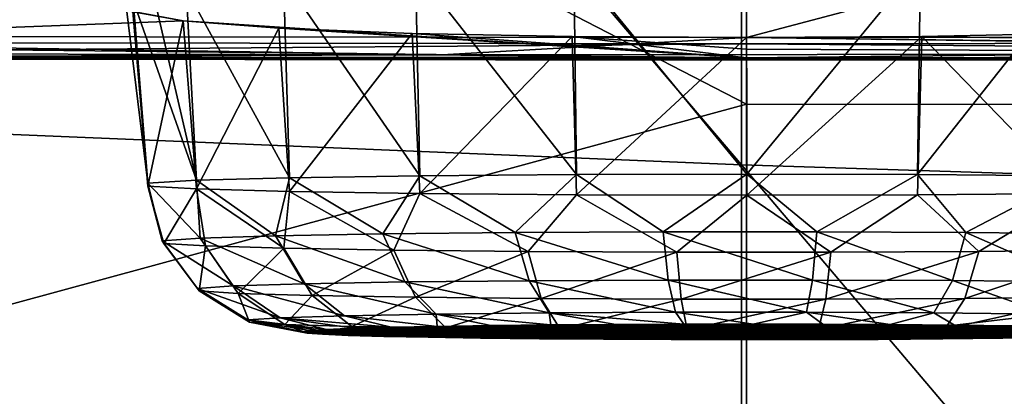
# Model space of a CAD drawing. Header units: millimetres. Extents: x -24 to 72, y 0 to 310.
# Tile 101 of 251: x -1.35 to 0.479, y 267.483 to 268.184. Entities that reach past the tile are written whole.
import ezdxf

# ---------------------------------------------------------------- set-up
doc = ezdxf.new("R2010")
doc.units = ezdxf.units.MM
doc.header["$LTSCALE"] = 65.185185
for name, color, linetype in [('109', 7, 'CONTINUOUS'), ('110', 7, 'CONTINUOUS'), ('111', 7, 'CONTINUOUS'), ('112', 7, 'CONTINUOUS'), ('114', 7, 'CONTINUOUS'), ('126', 7, 'CONTINUOUS'), ('127', 7, 'CONTINUOUS'), ('151', 7, 'CONTINUOUS'), ('177', 7, 'CONTINUOUS'), ('245', 7, 'CONTINUOUS'), ('246', 7, 'CONTINUOUS'), ('254', 7, 'CONTINUOUS'), ('255', 7, 'CONTINUOUS'), ('256', 7, 'CONTINUOUS'), ('257', 7, 'CONTINUOUS'), ('258', 7, 'CONTINUOUS'), ('27', 7, 'CONTINUOUS'), ('31', 7, 'CONTINUOUS'), ('32', 7, 'CONTINUOUS')]:
    doc.layers.add(name, color=color, linetype=linetype)

msp = doc.modelspace()

# ---------------------------------------------------------------- linework, layer by layer
at = {"layer": '109', "color": 7, "linetype": 'CONTINUOUS'}
for points in [[(-1.9279, 268.6605, 202.4115), (0, 268.6589, 202.3213), (-2.8198, 268.1538, 203.3527), (-1.9279, 268.6605, 202.4115)], [(-2.8198, 268.1538, 203.3527), (0, 268.6589, 202.3213), (-0.0002, 268.4017, 202.7345), (-2.8198, 268.1538, 203.3527)], [(-0.0002, 268.1503, 203.1512), (-2.8198, 268.1538, 203.3527), (-0.0002, 268.4017, 202.7345), (-0.0002, 268.1503, 203.1512)]]:
    msp.add_3dface(points, dxfattribs=at)
at = {"layer": '110', "color": 7, "linetype": 'CONTINUOUS'}
for points in [[(-2.8198, 268.1538, 203.3527), (-0.5661, 268.1184, 203.2357), (-3.3441, 268.1232, 203.5127), (-2.8198, 268.1538, 203.3527)], [(-2.8198, 268.1538, 203.3527), (-0.0002, 268.1503, 203.1512), (-0.5661, 268.1184, 203.2357), (-2.8198, 268.1538, 203.3527)], [(-0.0002, 268.1503, 203.1512), (2.2232, 268.1204, 203.3531), (-0.5661, 268.1184, 203.2357), (-0.0002, 268.1503, 203.1512)], [(2.2232, 268.1204, 203.3531), (-0.0002, 268.1503, 203.1512), (2.7016, 268.1535, 203.336), (2.2232, 268.1204, 203.3531)], [(-0.5661, 268.1184, 203.2357), (-2.7967, 268.1118, 203.5097), (-3.3441, 268.1232, 203.5127), (-0.5661, 268.1184, 203.2357)], [(0, 268.1083, 203.3099), (-2.7967, 268.1118, 203.5097), (-0.5661, 268.1184, 203.2357), (0, 268.1083, 203.3099)], [(2.2232, 268.1204, 203.3531), (0, 268.1083, 203.3099), (-0.5661, 268.1184, 203.2357), (2.2232, 268.1204, 203.3531)], [(2.7043, 268.1115, 203.4967), (0, 268.1083, 203.3099), (2.2232, 268.1204, 203.3531), (2.7043, 268.1115, 203.4967)]]:
    msp.add_3dface(points, dxfattribs=at)
at = {"layer": '111', "color": 7, "linetype": 'CONTINUOUS'}
for points in [[(-2.7967, 268.1118, 203.5097), (0, 268.1083, 203.3099), (-2.768, 268.1161, 203.7225), (-2.7967, 268.1118, 203.5097)], [(-2.768, 268.1161, 203.7225), (0, 268.1083, 203.3099), (-0.0002, 268.1104, 203.4173), (-2.768, 268.1161, 203.7225)], [(0, 268.1127, 203.5246), (-2.768, 268.1161, 203.7225), (-0.0002, 268.1104, 203.4173), (0, 268.1127, 203.5246)]]:
    msp.add_3dface(points, dxfattribs=at)
at = {"layer": '112', "color": 7, "linetype": 'CONTINUOUS'}
for points in [[(0, 268.1127, 203.5246), (2.7043, 268.1115, 203.4967), (2.768, 268.1161, 203.7225), (0, 268.1127, 203.5246)], [(2.7043, 268.1115, 203.4967), (0, 268.1127, 203.5246), (-0.0002, 268.1104, 203.4173), (2.7043, 268.1115, 203.4967)], [(0, 268.1083, 203.3099), (2.7043, 268.1115, 203.4967), (-0.0002, 268.1104, 203.4173), (0, 268.1083, 203.3099)]]:
    msp.add_3dface(points, dxfattribs=at)
at = {"layer": '114', "color": 7, "linetype": 'CONTINUOUS'}
for points in [[(1.9279, 268.6605, 202.4115), (-0.0002, 268.1503, 203.1512), (-0.0002, 268.4017, 202.7345), (1.9279, 268.6605, 202.4115)], [(-0.0002, 268.1503, 203.1512), (1.9279, 268.6605, 202.4115), (2.7016, 268.1535, 203.336), (-0.0002, 268.1503, 203.1512)]]:
    msp.add_3dface(points, dxfattribs=at)
at = {"layer": '126', "color": 7, "linetype": 'CONTINUOUS'}
for points in [[(0, 268.1388, 203.5241), (2.768, 268.1161, 203.7225), (2.768, 268.1422, 203.722), (0, 268.1388, 203.5241)], [(0, 268.1127, 203.5246), (2.768, 268.1161, 203.7225), (0, 268.1388, 203.5241), (0, 268.1127, 203.5246)]]:
    msp.add_3dface(points, dxfattribs=at)
at = {"layer": '127', "color": 7, "linetype": 'CONTINUOUS'}
for points in [[(-2.768, 268.1161, 203.7225), (0, 268.1127, 203.5246), (-2.768, 268.1422, 203.722), (-2.768, 268.1161, 203.7225)], [(0, 268.1127, 203.5246), (0, 268.1388, 203.5241), (-2.768, 268.1422, 203.722), (0, 268.1127, 203.5246)]]:
    msp.add_3dface(points, dxfattribs=at)
at = {"layer": '151', "color": 7, "linetype": 'CONTINUOUS'}
for points in [[(-1.0469, 268.1815, 205.3957), (-2.1356, 268.3782, 208.118), (-2.7611, 268.1163, 203.772), (-1.0469, 268.1815, 205.3957)], [(-1.1401, 268.1987, 205.7094), (-2.1356, 268.3782, 208.118), (-1.0469, 268.1815, 205.3957), (-1.1401, 268.1987, 205.7094)], [(-0.0002, 268.1128, 203.5746), (-1.0469, 268.1815, 205.3957), (-2.7611, 268.1163, 203.772), (-0.0002, 268.1128, 203.5746)], [(-0.8692, 268.1679, 205.1207), (-1.0469, 268.1815, 205.3957), (-0.0002, 268.1128, 203.5746), (-0.8692, 268.1679, 205.1207)], [(-0.6215, 268.1581, 204.9067), (-0.8692, 268.1679, 205.1207), (-0.0002, 268.1128, 203.5746), (-0.6215, 268.1581, 204.9067)], [(-0.3238, 268.1524, 204.771), (-0.6215, 268.1581, 204.9067), (-0.0002, 268.1128, 203.5746), (-0.3238, 268.1524, 204.771)], [(0, 268.1505, 204.7244), (-0.3238, 268.1524, 204.771), (-0.0002, 268.1289, 204.1496), (0, 268.1505, 204.7244)], [(-0.0002, 268.1289, 204.1496), (-0.3238, 268.1524, 204.771), (-0.0002, 268.1128, 203.5746), (-0.0002, 268.1289, 204.1496)]]:
    msp.add_3dface(points, dxfattribs=at)
at = {"layer": '177', "color": 7, "linetype": 'CONTINUOUS'}
for points in [[(0, 268.1505, 204.7244), (-0.0002, 268.1289, 204.1496), (2.7611, 268.1163, 203.772), (0, 268.1505, 204.7244)], [(0, 268.1505, 204.7244), (2.7611, 268.1163, 203.772), (0.3255, 268.1524, 204.7712), (0, 268.1505, 204.7244)], [(0.3255, 268.1524, 204.7712), (2.7611, 268.1163, 203.772), (0.6245, 268.1582, 204.9079), (0.3255, 268.1524, 204.7712)], [(-0.0002, 268.1289, 204.1496), (-0.0002, 268.1128, 203.5746), (2.7611, 268.1163, 203.772), (-0.0002, 268.1289, 204.1496)]]:
    msp.add_3dface(points, dxfattribs=at)
at = {"layer": '245', "color": 7, "linetype": 'CONTINUOUS'}
for points in [[(-2.768, 268.1422, 203.722), (0, 268.1388, 203.5241), (-2.7611, 268.1163, 203.772), (-2.768, 268.1422, 203.722)], [(0, 268.1388, 203.5241), (-0.0002, 268.1128, 203.5746), (-2.7611, 268.1163, 203.772), (0, 268.1388, 203.5241)]]:
    msp.add_3dface(points, dxfattribs=at)
at = {"layer": '246', "color": 7, "linetype": 'CONTINUOUS'}
for points in [[(0, 268.1388, 203.5241), (2.768, 268.1422, 203.722), (-0.0002, 268.1128, 203.5746), (0, 268.1388, 203.5241)], [(-0.0002, 268.1128, 203.5746), (2.768, 268.1422, 203.722), (2.7611, 268.1163, 203.772), (-0.0002, 268.1128, 203.5746)]]:
    msp.add_3dface(points, dxfattribs=at)
at = {"layer": '254', "color": 7, "linetype": 'CONTINUOUS'}
for points in [[(-1.1401, 268.1987, 205.7094), (-1.0469, 268.1815, 205.3957), (-1.112, 267.8741, 205.7191), (-1.1401, 268.1987, 205.7094)], [(-1.112, 267.8741, 205.7191), (-1.0469, 268.1815, 205.3957), (-1.0218, 267.8688, 205.4122), (-1.112, 267.8741, 205.7191)], [(-1.0469, 268.1815, 205.3957), (-0.8692, 268.1679, 205.1207), (-1.0218, 267.8688, 205.4122), (-1.0469, 268.1815, 205.3957)], [(-1.0218, 267.8688, 205.4122), (-0.8692, 268.1679, 205.1207), (-0.8489, 267.8641, 205.1431), (-1.0218, 267.8688, 205.4122)], [(-0.8692, 268.1679, 205.1207), (-0.6215, 268.1581, 204.9067), (-0.8489, 267.8641, 205.1431), (-0.8692, 268.1679, 205.1207)], [(-0.8489, 267.8641, 205.1431), (-0.6215, 268.1581, 204.9067), (-0.6071, 267.8604, 204.9336), (-0.8489, 267.8641, 205.1431)], [(-0.6215, 268.1581, 204.9067), (-0.3238, 268.1524, 204.771), (-0.6071, 267.8604, 204.9336), (-0.6215, 268.1581, 204.9067)], [(-0.6071, 267.8604, 204.9336), (-0.3238, 268.1524, 204.771), (-0.3161, 267.8581, 204.8008), (-0.6071, 267.8604, 204.9336)], [(-0.3238, 268.1524, 204.771), (0, 268.1505, 204.7244), (-0.3161, 267.8581, 204.8008), (-0.3238, 268.1524, 204.771)], [(-0.3161, 267.8581, 204.8008), (0, 268.1505, 204.7244), (0.0005, 267.8573, 204.7552), (-0.3161, 267.8581, 204.8008)], [(0, 268.1505, 204.7244), (0.3255, 268.1524, 204.7712), (0.0005, 267.8573, 204.7552), (0, 268.1505, 204.7244)], [(0.0005, 267.8573, 204.7552), (0.3255, 268.1524, 204.7712), (0.3172, 267.8581, 204.8008), (0.0005, 267.8573, 204.7552)], [(0.3172, 267.8581, 204.8008), (0.3255, 268.1524, 204.7712), (0.6082, 267.8604, 204.9336), (0.3172, 267.8581, 204.8008)], [(0.3255, 268.1524, 204.7712), (0.6245, 268.1582, 204.9079), (0.6082, 267.8604, 204.9336), (0.3255, 268.1524, 204.7712)]]:
    msp.add_3dface(points, dxfattribs=at)
at = {"layer": '255', "color": 7, "linetype": 'CONTINUOUS'}
for points in [[(-1.112, 267.8741, 205.7191), (-1.0218, 267.8688, 205.4122), (-1.0825, 267.7677, 205.7252), (-1.112, 267.8741, 205.7191)], [(-1.0825, 267.7677, 205.7252), (-1.0218, 267.8688, 205.4122), (-1.0053, 267.7629, 205.4502), (-1.0825, 267.7677, 205.7252)], [(-1.0218, 267.8688, 205.4122), (-0.8489, 267.8641, 205.1431), (-0.8595, 267.7586, 205.2046), (-1.0218, 267.8688, 205.4122)], [(-1.0053, 267.7629, 205.4502), (-1.0218, 267.8688, 205.4122), (-0.8595, 267.7586, 205.2046), (-1.0053, 267.7629, 205.4502)], [(-0.8595, 267.7586, 205.2046), (-0.8489, 267.8641, 205.1431), (-0.6552, 267.7551, 205.0051), (-0.8595, 267.7586, 205.2046)], [(-0.8489, 267.8641, 205.1431), (-0.6071, 267.8604, 204.9336), (-0.6552, 267.7551, 205.0051), (-0.8489, 267.8641, 205.1431)], [(-0.6552, 267.7551, 205.0051), (-0.6071, 267.8604, 204.9336), (-0.4061, 267.7526, 204.8653), (-0.6552, 267.7551, 205.0051)], [(-0.6071, 267.8604, 204.9336), (-0.3161, 267.8581, 204.8008), (-0.4061, 267.7526, 204.8653), (-0.6071, 267.8604, 204.9336)], [(-0.4061, 267.7526, 204.8653), (-0.3161, 267.8581, 204.8008), (-0.1294, 267.7514, 204.7946), (-0.4061, 267.7526, 204.8653)], [(-0.3161, 267.8581, 204.8008), (0.0005, 267.8573, 204.7552), (-0.1294, 267.7514, 204.7946), (-0.3161, 267.8581, 204.8008)], [(-0.1294, 267.7514, 204.7946), (0.0005, 267.8573, 204.7552), (0.1563, 267.7515, 204.798), (-0.1294, 267.7514, 204.7946)], [(0.0005, 267.8573, 204.7552), (0.3172, 267.8581, 204.8008), (0.1563, 267.7515, 204.798), (0.0005, 267.8573, 204.7552)], [(0.1563, 267.7515, 204.798), (0.3172, 267.8581, 204.8008), (0.4313, 267.7528, 204.8752), (0.1563, 267.7515, 204.798)], [(0.3172, 267.8581, 204.8008), (0.6082, 267.8604, 204.9336), (0.4313, 267.7528, 204.8752), (0.3172, 267.8581, 204.8008)], [(0.4313, 267.7528, 204.8752), (0.6082, 267.8604, 204.9336), (0.6769, 267.7554, 205.021), (0.4313, 267.7528, 204.8752)], [(-1.0825, 267.7677, 205.7252), (-1.0053, 267.7629, 205.4502), (-1.0167, 267.6793, 205.7362), (-1.0825, 267.7677, 205.7252)], [(-1.0167, 267.6793, 205.7362), (-1.0053, 267.7629, 205.4502), (-0.9442, 267.6748, 205.4779), (-1.0167, 267.6793, 205.7362)], [(-1.0053, 267.7629, 205.4502), (-0.8595, 267.7586, 205.2046), (-0.9442, 267.6748, 205.4779), (-1.0053, 267.7629, 205.4502)], [(-0.9442, 267.6748, 205.4779), (-0.8595, 267.7586, 205.2046), (-0.8073, 267.6707, 205.2473), (-0.9442, 267.6748, 205.4779)], [(-0.8595, 267.7586, 205.2046), (-0.6552, 267.7551, 205.0051), (-0.8073, 267.6707, 205.2473), (-0.8595, 267.7586, 205.2046)], [(-0.8073, 267.6707, 205.2473), (-0.6552, 267.7551, 205.0051), (-0.6153, 267.6675, 205.0598), (-0.8073, 267.6707, 205.2473)], [(-0.6552, 267.7551, 205.0051), (-0.4061, 267.7526, 204.8653), (-0.6153, 267.6675, 205.0598), (-0.6552, 267.7551, 205.0051)], [(-0.6153, 267.6675, 205.0598), (-0.4061, 267.7526, 204.8653), (-0.3814, 267.6652, 204.9285), (-0.6153, 267.6675, 205.0598)], [(-0.4061, 267.7526, 204.8653), (-0.1294, 267.7514, 204.7946), (-0.3814, 267.6652, 204.9285), (-0.4061, 267.7526, 204.8653)], [(-0.3814, 267.6652, 204.9285), (-0.1294, 267.7514, 204.7946), (-0.1215, 267.664, 204.8622), (-0.3814, 267.6652, 204.9285)], [(-0.1294, 267.7514, 204.7946), (0.1563, 267.7515, 204.798), (-0.1215, 267.664, 204.8622), (-0.1294, 267.7514, 204.7946)], [(-0.1215, 267.664, 204.8622), (0.1563, 267.7515, 204.798), (0.1468, 267.6641, 204.8654), (-0.1215, 267.664, 204.8622)], [(0.1563, 267.7515, 204.798), (0.4313, 267.7528, 204.8752), (0.1468, 267.6641, 204.8654), (0.1563, 267.7515, 204.798)], [(0.1468, 267.6641, 204.8654), (0.4313, 267.7528, 204.8752), (0.4051, 267.6653, 204.9379), (0.1468, 267.6641, 204.8654)], [(0.4313, 267.7528, 204.8752), (0.6769, 267.7554, 205.021), (0.4051, 267.6653, 204.9379), (0.4313, 267.7528, 204.8752)], [(0.4051, 267.6653, 204.9379), (0.6769, 267.7554, 205.021), (0.6358, 267.6677, 205.0747), (0.4051, 267.6653, 204.9379)], [(-0.9236, 267.6211, 205.7506), (-1.0167, 267.6793, 205.7362), (-0.9442, 267.6748, 205.4779), (-0.9236, 267.6211, 205.7506)], [(-0.8577, 267.617, 205.516), (-0.9236, 267.6211, 205.7506), (-0.9442, 267.6748, 205.4779), (-0.8577, 267.617, 205.516)], [(-0.8577, 267.617, 205.516), (-0.9442, 267.6748, 205.4779), (-0.8073, 267.6707, 205.2473), (-0.8577, 267.617, 205.516)], [(-0.7333, 267.6133, 205.3064), (-0.8577, 267.617, 205.516), (-0.8073, 267.6707, 205.2473), (-0.7333, 267.6133, 205.3064)], [(-0.7333, 267.6133, 205.3064), (-0.8073, 267.6707, 205.2473), (-0.6153, 267.6675, 205.0598), (-0.7333, 267.6133, 205.3064)], [(-0.559, 267.6104, 205.1362), (-0.7333, 267.6133, 205.3064), (-0.6153, 267.6675, 205.0598), (-0.559, 267.6104, 205.1362)], [(-0.559, 267.6104, 205.1362), (-0.6153, 267.6675, 205.0598), (-0.3814, 267.6652, 204.9285), (-0.559, 267.6104, 205.1362)], [(-0.3465, 267.6083, 205.0168), (-0.559, 267.6104, 205.1362), (-0.3814, 267.6652, 204.9285), (-0.3465, 267.6083, 205.0168)], [(-0.3465, 267.6083, 205.0168), (-0.3814, 267.6652, 204.9285), (-0.1215, 267.664, 204.8622), (-0.3465, 267.6083, 205.0168)], [(-0.1103, 267.6072, 204.9566), (-0.3465, 267.6083, 205.0168), (-0.1215, 267.664, 204.8622), (-0.1103, 267.6072, 204.9566)], [(-0.1103, 267.6072, 204.9566), (-0.1215, 267.664, 204.8622), (0.1468, 267.6641, 204.8654), (-0.1103, 267.6072, 204.9566)], [(0.1334, 267.6073, 204.9595), (-0.1103, 267.6072, 204.9566), (0.1468, 267.6641, 204.8654), (0.1334, 267.6073, 204.9595)], [(0.3681, 267.6084, 205.0253), (0.1334, 267.6073, 204.9595), (0.4051, 267.6653, 204.9379), (0.3681, 267.6084, 205.0253)], [(0.1334, 267.6073, 204.9595), (0.1468, 267.6641, 204.8654), (0.4051, 267.6653, 204.9379), (0.1334, 267.6073, 204.9595)], [(0.5777, 267.6106, 205.1497), (0.3681, 267.6084, 205.0253), (0.6358, 267.6677, 205.0747), (0.5777, 267.6106, 205.1497)], [(0.3681, 267.6084, 205.0253), (0.4051, 267.6653, 204.9379), (0.6358, 267.6677, 205.0747), (0.3681, 267.6084, 205.0253)], [(-0.8577, 267.617, 205.516), (-0.8162, 267.601, 205.7664), (-0.9236, 267.6211, 205.7506), (-0.8577, 267.617, 205.516)], [(-0.7879, 267.5988, 205.6406), (-0.8162, 267.601, 205.7664), (-0.8577, 267.617, 205.516), (-0.7879, 267.5988, 205.6406)], [(-0.7401, 267.5967, 205.5202), (-0.7879, 267.5988, 205.6406), (-0.8577, 267.617, 205.516), (-0.7401, 267.5967, 205.5202)], [(-0.7333, 267.6133, 205.3064), (-0.7401, 267.5967, 205.5202), (-0.8577, 267.617, 205.516), (-0.7333, 267.6133, 205.3064)], [(-0.6741, 267.5948, 205.4088), (-0.7401, 267.5967, 205.5202), (-0.7333, 267.6133, 205.3064), (-0.6741, 267.5948, 205.4088)], [(-0.5914, 267.5931, 205.3091), (-0.6741, 267.5948, 205.4088), (-0.7333, 267.6133, 205.3064), (-0.5914, 267.5931, 205.3091)], [(-0.559, 267.6104, 205.1362), (-0.5914, 267.5931, 205.3091), (-0.7333, 267.6133, 205.3064), (-0.559, 267.6104, 205.1362)], [(-0.4941, 267.5916, 205.2235), (-0.5914, 267.5931, 205.3091), (-0.559, 267.6104, 205.1362), (-0.4941, 267.5916, 205.2235)], [(-0.3847, 267.5904, 205.1543), (-0.4941, 267.5916, 205.2235), (-0.559, 267.6104, 205.1362), (-0.3847, 267.5904, 205.1543)], [(-0.3465, 267.6083, 205.0168), (-0.3847, 267.5904, 205.1543), (-0.559, 267.6104, 205.1362), (-0.3465, 267.6083, 205.0168)], [(-0.2658, 267.5895, 205.103), (-0.3847, 267.5904, 205.1543), (-0.3465, 267.6083, 205.0168), (-0.2658, 267.5895, 205.103)], [(-0.1103, 267.6072, 204.9566), (-0.2658, 267.5895, 205.103), (-0.3465, 267.6083, 205.0168), (-0.1103, 267.6072, 204.9566)], [(-0.1402, 267.5889, 205.0709), (-0.2658, 267.5895, 205.103), (-0.1103, 267.6072, 204.9566), (-0.1402, 267.5889, 205.0709)], [(-0.0113, 267.5887, 205.0589), (-0.1402, 267.5889, 205.0709), (-0.1103, 267.6072, 204.9566), (-0.0113, 267.5887, 205.0589)], [(0.1334, 267.6073, 204.9595), (-0.0113, 267.5887, 205.0589), (-0.1103, 267.6072, 204.9566), (0.1334, 267.6073, 204.9595)], [(0.118, 267.5888, 205.0672), (-0.0113, 267.5887, 205.0589), (0.1334, 267.6073, 204.9595), (0.118, 267.5888, 205.0672)], [(0.2444, 267.5893, 205.0957), (0.118, 267.5888, 205.0672), (0.3681, 267.6084, 205.0253), (0.2444, 267.5893, 205.0957)], [(0.3681, 267.6084, 205.0253), (0.118, 267.5888, 205.0672), (0.1334, 267.6073, 204.9595), (0.3681, 267.6084, 205.0253)], [(0.3647, 267.5902, 205.1435), (0.2444, 267.5893, 205.0957), (0.3681, 267.6084, 205.0253), (0.3647, 267.5902, 205.1435)], [(0.4761, 267.5913, 205.2096), (0.3647, 267.5902, 205.1435), (0.5777, 267.6106, 205.1497), (0.4761, 267.5913, 205.2096)], [(0.5777, 267.6106, 205.1497), (0.3647, 267.5902, 205.1435), (0.3681, 267.6084, 205.0253), (0.5777, 267.6106, 205.1497)], [(0.5758, 267.5928, 205.2924), (0.4761, 267.5913, 205.2096), (0.5777, 267.6106, 205.1497), (0.5758, 267.5928, 205.2924)]]:
    msp.add_3dface(points, dxfattribs=at)
at = {"layer": '256', "color": 7, "linetype": 'CONTINUOUS'}
for points in [[(-0.8245, 267.6033, 205.8951), (-0.8162, 267.601, 205.7664), (0.789, 267.6073, 206.127), (-0.8245, 267.6033, 205.8951)], [(-0.8125, 267.6055, 206.0241), (-0.8245, 267.6033, 205.8951), (0.789, 267.6073, 206.127), (-0.8125, 267.6055, 206.0241)], [(-0.8162, 267.601, 205.7664), (0.8172, 267.6051, 206.0012), (0.789, 267.6073, 206.127), (-0.8162, 267.601, 205.7664)], [(-0.8162, 267.601, 205.7664), (-0.7879, 267.5988, 205.6406), (0.8172, 267.6051, 206.0012), (-0.8162, 267.601, 205.7664)], [(-0.7806, 267.6077, 206.1495), (-0.8125, 267.6055, 206.0241), (0.7412, 267.6094, 206.2475), (-0.7806, 267.6077, 206.1495)], [(0.7412, 267.6094, 206.2475), (-0.8125, 267.6055, 206.0241), (0.789, 267.6073, 206.127), (0.7412, 267.6094, 206.2475)], [(-0.7879, 267.5988, 205.6406), (0.8256, 267.6029, 205.8725), (0.8172, 267.6051, 206.0012), (-0.7879, 267.5988, 205.6406)], [(-0.7879, 267.5988, 205.6406), (0.8136, 267.6006, 205.7435), (0.8256, 267.6029, 205.8725), (-0.7879, 267.5988, 205.6406)], [(-0.7294, 267.6098, 206.2685), (-0.7806, 267.6077, 206.1495), (0.6751, 267.6114, 206.3588), (-0.7294, 267.6098, 206.2685)], [(0.6751, 267.6114, 206.3588), (-0.7806, 267.6077, 206.1495), (0.7412, 267.6094, 206.2475), (0.6751, 267.6114, 206.3588)], [(-0.6601, 267.6117, 206.378), (-0.7294, 267.6098, 206.2685), (0.5925, 267.6131, 206.4585), (-0.6601, 267.6117, 206.378)], [(0.5925, 267.6131, 206.4585), (-0.7294, 267.6098, 206.2685), (0.6751, 267.6114, 206.3588), (0.5925, 267.6131, 206.4585)], [(-0.5747, 267.6134, 206.4753), (-0.6601, 267.6117, 206.378), (0.4952, 267.6146, 206.5441), (-0.5747, 267.6134, 206.4753)], [(0.4952, 267.6146, 206.5441), (-0.6601, 267.6117, 206.378), (0.5925, 267.6131, 206.4585), (0.4952, 267.6146, 206.5441)], [(-0.475, 267.6149, 206.558), (-0.5747, 267.6134, 206.4753), (0.3858, 267.6158, 206.6133), (-0.475, 267.6149, 206.558)], [(0.3858, 267.6158, 206.6133), (-0.5747, 267.6134, 206.4753), (0.4952, 267.6146, 206.5441), (0.3858, 267.6158, 206.6133)], [(-0.3636, 267.616, 206.6241), (-0.475, 267.6149, 206.558), (0.1413, 267.6173, 206.6967), (-0.3636, 267.616, 206.6241)], [(0.1413, 267.6173, 206.6967), (-0.475, 267.6149, 206.558), (0.2668, 267.6167, 206.6646), (0.1413, 267.6173, 206.6967)], [(0.2668, 267.6167, 206.6646), (-0.475, 267.6149, 206.558), (0.3858, 267.6158, 206.6133), (0.2668, 267.6167, 206.6646)], [(-0.2433, 267.6168, 206.6719), (-0.3636, 267.616, 206.6241), (0.0124, 267.6175, 206.7087), (-0.2433, 267.6168, 206.6719)], [(0.0124, 267.6175, 206.7087), (-0.3636, 267.616, 206.6241), (0.1413, 267.6173, 206.6967), (0.0124, 267.6175, 206.7087)], [(-0.1169, 267.6173, 206.7004), (-0.2433, 267.6168, 206.6719), (0.0124, 267.6175, 206.7087), (-0.1169, 267.6173, 206.7004)], [(-0.7879, 267.5988, 205.6406), (-0.7401, 267.5967, 205.5202), (0.8136, 267.6006, 205.7435), (-0.7879, 267.5988, 205.6406)], [(-0.7401, 267.5967, 205.5202), (0.7817, 267.5985, 205.6181), (0.8136, 267.6006, 205.7435), (-0.7401, 267.5967, 205.5202)], [(-0.7401, 267.5967, 205.5202), (-0.6741, 267.5948, 205.4088), (0.7817, 267.5985, 205.6181), (-0.7401, 267.5967, 205.5202)], [(-0.6741, 267.5948, 205.4088), (0.7304, 267.5964, 205.4991), (0.7817, 267.5985, 205.6181), (-0.6741, 267.5948, 205.4088)], [(-0.6741, 267.5948, 205.4088), (-0.5914, 267.5931, 205.3091), (0.7304, 267.5964, 205.4991), (-0.6741, 267.5948, 205.4088)], [(-0.5914, 267.5931, 205.3091), (0.6612, 267.5945, 205.3896), (0.7304, 267.5964, 205.4991), (-0.5914, 267.5931, 205.3091)], [(-0.5914, 267.5931, 205.3091), (-0.4941, 267.5916, 205.2235), (0.6612, 267.5945, 205.3896), (-0.5914, 267.5931, 205.3091)], [(-0.4941, 267.5916, 205.2235), (0.5758, 267.5928, 205.2924), (0.6612, 267.5945, 205.3896), (-0.4941, 267.5916, 205.2235)], [(-0.4941, 267.5916, 205.2235), (-0.3847, 267.5904, 205.1543), (0.5758, 267.5928, 205.2924), (-0.4941, 267.5916, 205.2235)], [(-0.3847, 267.5904, 205.1543), (0.4761, 267.5913, 205.2096), (0.5758, 267.5928, 205.2924), (-0.3847, 267.5904, 205.1543)], [(-0.3847, 267.5904, 205.1543), (-0.2658, 267.5895, 205.103), (0.4761, 267.5913, 205.2096), (-0.3847, 267.5904, 205.1543)], [(-0.2658, 267.5895, 205.103), (-0.1402, 267.5889, 205.0709), (0.4761, 267.5913, 205.2096), (-0.2658, 267.5895, 205.103)], [(-0.1402, 267.5889, 205.0709), (0.3647, 267.5902, 205.1435), (0.4761, 267.5913, 205.2096), (-0.1402, 267.5889, 205.0709)], [(-0.1402, 267.5889, 205.0709), (-0.0113, 267.5887, 205.0589), (0.3647, 267.5902, 205.1435), (-0.1402, 267.5889, 205.0709)], [(-0.0113, 267.5887, 205.0589), (0.2444, 267.5893, 205.0957), (0.3647, 267.5902, 205.1435), (-0.0113, 267.5887, 205.0589)], [(-0.0113, 267.5887, 205.0589), (0.118, 267.5888, 205.0672), (0.2444, 267.5893, 205.0957), (-0.0113, 267.5887, 205.0589)]]:
    msp.add_3dface(points, dxfattribs=at)
at = {"layer": '257', "color": 7, "linetype": 'CONTINUOUS'}
for points in [[(-0.3161, 267.8957, 206.9573), (-0.6071, 267.8934, 206.8244), (-0.4302, 267.7879, 206.8866), (-0.3161, 267.8957, 206.9573)], [(-0.1552, 267.7893, 206.9638), (-0.3161, 267.8957, 206.9573), (-0.4302, 267.7879, 206.8866), (-0.1552, 267.7893, 206.9638)], [(0.0005, 267.8965, 207.0028), (-0.3161, 267.8957, 206.9573), (-0.1552, 267.7893, 206.9638), (0.0005, 267.8965, 207.0028)], [(0.1304, 267.7893, 206.9671), (0.0005, 267.8965, 207.0028), (-0.1552, 267.7893, 206.9638), (0.1304, 267.7893, 206.9671)], [(0.3172, 267.8957, 206.9573), (0.0005, 267.8965, 207.0028), (0.1304, 267.7893, 206.9671), (0.3172, 267.8957, 206.9573)], [(0.4072, 267.7881, 206.8965), (0.3172, 267.8957, 206.9573), (0.1304, 267.7893, 206.9671), (0.4072, 267.7881, 206.8965)], [(0.6082, 267.8934, 206.8244), (0.3172, 267.8957, 206.9573), (0.4072, 267.7881, 206.8965), (0.6082, 267.8934, 206.8244)], [(-1.0218, 267.885, 206.3459), (-1.112, 267.8797, 206.039), (-1.0152, 267.7775, 206.2875), (-1.0218, 267.885, 206.3459)], [(-1.112, 267.8797, 206.039), (-1.112, 267.8741, 205.7191), (-1.0859, 267.7726, 206.0108), (-1.112, 267.8797, 206.039)], [(-1.0152, 267.7775, 206.2875), (-1.112, 267.8797, 206.039), (-1.0859, 267.7726, 206.0108), (-1.0152, 267.7775, 206.2875)], [(-0.8489, 267.8897, 206.615), (-1.0218, 267.885, 206.3459), (-0.8754, 267.7818, 206.5365), (-0.8489, 267.8897, 206.615)], [(-0.8754, 267.7818, 206.5365), (-1.0218, 267.885, 206.3459), (-1.0152, 267.7775, 206.2875), (-0.8754, 267.7818, 206.5365)], [(-0.6758, 267.7854, 206.7408), (-0.8489, 267.8897, 206.615), (-0.8754, 267.7818, 206.5365), (-0.6758, 267.7854, 206.7408)], [(-0.6071, 267.8934, 206.8244), (-0.8489, 267.8897, 206.615), (-0.6758, 267.7854, 206.7408), (-0.6071, 267.8934, 206.8244)], [(-0.4302, 267.7879, 206.8866), (-0.6071, 267.8934, 206.8244), (-0.6758, 267.7854, 206.7408), (-0.4302, 267.7879, 206.8866)], [(0.6562, 267.7857, 206.7567), (0.6082, 267.8934, 206.8244), (0.4072, 267.7881, 206.8965), (0.6562, 267.7857, 206.7567)], [(-1.112, 267.8741, 205.7191), (-1.0825, 267.7677, 205.7252), (-1.0859, 267.7726, 206.0108), (-1.112, 267.8741, 205.7191)], [(-0.6758, 267.7854, 206.7408), (-0.8754, 267.7818, 206.5365), (-0.6347, 267.6959, 206.6901), (-0.6758, 267.7854, 206.7408)], [(-0.4302, 267.7879, 206.8866), (-0.6758, 267.7854, 206.7408), (-0.404, 267.6983, 206.827), (-0.4302, 267.7879, 206.8866)], [(-0.404, 267.6983, 206.827), (-0.6758, 267.7854, 206.7408), (-0.6347, 267.6959, 206.6901), (-0.404, 267.6983, 206.827)], [(-0.1552, 267.7893, 206.9638), (-0.4302, 267.7879, 206.8866), (-0.1457, 267.6996, 206.8995), (-0.1552, 267.7893, 206.9638)], [(-0.1457, 267.6996, 206.8995), (-0.4302, 267.7879, 206.8866), (-0.404, 267.6983, 206.827), (-0.1457, 267.6996, 206.8995)], [(0.1304, 267.7893, 206.9671), (-0.1552, 267.7893, 206.9638), (0.1225, 267.6996, 206.9027), (0.1304, 267.7893, 206.9671)], [(0.1225, 267.6996, 206.9027), (-0.1552, 267.7893, 206.9638), (-0.1457, 267.6996, 206.8995), (0.1225, 267.6996, 206.9027)], [(0.3825, 267.6985, 206.8364), (0.1304, 267.7893, 206.9671), (0.1225, 267.6996, 206.9027), (0.3825, 267.6985, 206.8364)], [(0.4072, 267.7881, 206.8965), (0.1304, 267.7893, 206.9671), (0.3825, 267.6985, 206.8364), (0.4072, 267.7881, 206.8965)], [(0.6164, 267.6962, 206.705), (0.4072, 267.7881, 206.8965), (0.3825, 267.6985, 206.8364), (0.6164, 267.6962, 206.705)], [(0.6562, 267.7857, 206.7567), (0.4072, 267.7881, 206.8965), (0.6164, 267.6962, 206.705), (0.6562, 267.7857, 206.7567)], [(-1.0152, 267.7775, 206.2875), (-1.0859, 267.7726, 206.0108), (-0.9535, 267.6885, 206.2643), (-1.0152, 267.7775, 206.2875)], [(-1.0859, 267.7726, 206.0108), (-1.0825, 267.7677, 205.7252), (-1.0199, 267.6839, 206.0044), (-1.0859, 267.7726, 206.0108)], [(-0.9535, 267.6885, 206.2643), (-1.0859, 267.7726, 206.0108), (-1.0199, 267.6839, 206.0044), (-0.9535, 267.6885, 206.2643)], [(-1.0825, 267.7677, 205.7252), (-1.0167, 267.6793, 205.7362), (-1.0199, 267.6839, 206.0044), (-1.0825, 267.7677, 205.7252)], [(-0.8754, 267.7818, 206.5365), (-1.0152, 267.7775, 206.2875), (-0.8222, 267.6926, 206.4982), (-0.8754, 267.7818, 206.5365)], [(-0.8222, 267.6926, 206.4982), (-1.0152, 267.7775, 206.2875), (-0.9535, 267.6885, 206.2643), (-0.8222, 267.6926, 206.4982)], [(-0.6347, 267.6959, 206.6901), (-0.8754, 267.7818, 206.5365), (-0.8222, 267.6926, 206.4982), (-0.6347, 267.6959, 206.6901)], [(-0.7469, 267.6332, 206.4429), (-0.8222, 267.6926, 206.4982), (-0.9535, 267.6885, 206.2643), (-0.7469, 267.6332, 206.4429)], [(-0.5766, 267.6362, 206.6172), (-0.6347, 267.6959, 206.6901), (-0.8222, 267.6926, 206.4982), (-0.5766, 267.6362, 206.6172)], [(-0.7469, 267.6332, 206.4429), (-0.5766, 267.6362, 206.6172), (-0.8222, 267.6926, 206.4982), (-0.7469, 267.6332, 206.4429)], [(-0.367, 267.6384, 206.7416), (-0.404, 267.6983, 206.827), (-0.6347, 267.6959, 206.6901), (-0.367, 267.6384, 206.7416)], [(-0.5766, 267.6362, 206.6172), (-0.367, 267.6384, 206.7416), (-0.6347, 267.6959, 206.6901), (-0.5766, 267.6362, 206.6172)], [(-0.1323, 267.6395, 206.8074), (-0.1457, 267.6996, 206.8995), (-0.404, 267.6983, 206.827), (-0.1323, 267.6395, 206.8074)], [(-0.367, 267.6384, 206.7416), (-0.1323, 267.6395, 206.8074), (-0.404, 267.6983, 206.827), (-0.367, 267.6384, 206.7416)], [(-0.1323, 267.6395, 206.8074), (0.1114, 267.6396, 206.8103), (-0.1457, 267.6996, 206.8995), (-0.1323, 267.6395, 206.8074)], [(0.1114, 267.6396, 206.8103), (0.1225, 267.6996, 206.9027), (-0.1457, 267.6996, 206.8995), (0.1114, 267.6396, 206.8103)], [(0.1114, 267.6396, 206.8103), (0.3475, 267.6385, 206.7501), (0.1225, 267.6996, 206.9027), (0.1114, 267.6396, 206.8103)], [(0.3475, 267.6385, 206.7501), (0.3825, 267.6985, 206.8364), (0.1225, 267.6996, 206.9027), (0.3475, 267.6385, 206.7501)], [(0.3475, 267.6385, 206.7501), (0.56, 267.6364, 206.6307), (0.3825, 267.6985, 206.8364), (0.3475, 267.6385, 206.7501)], [(0.56, 267.6364, 206.6307), (0.6164, 267.6962, 206.705), (0.3825, 267.6985, 206.8364), (0.56, 267.6364, 206.6307)], [(-0.8662, 267.6295, 206.2304), (-0.9535, 267.6885, 206.2643), (-1.0199, 267.6839, 206.0044), (-0.8662, 267.6295, 206.2304)], [(-1.0167, 267.6793, 205.7362), (-0.9265, 267.6253, 205.9943), (-1.0199, 267.6839, 206.0044), (-1.0167, 267.6793, 205.7362)], [(-0.9265, 267.6253, 205.9943), (-0.8662, 267.6295, 206.2304), (-1.0199, 267.6839, 206.0044), (-0.9265, 267.6253, 205.9943)], [(-1.0167, 267.6793, 205.7362), (-0.9236, 267.6211, 205.7506), (-0.9265, 267.6253, 205.9943), (-1.0167, 267.6793, 205.7362)], [(-0.8662, 267.6295, 206.2304), (-0.7469, 267.6332, 206.4429), (-0.9535, 267.6885, 206.2643), (-0.8662, 267.6295, 206.2304)], [(-0.5766, 267.6362, 206.6172), (-0.3636, 267.616, 206.6241), (-0.367, 267.6384, 206.7416), (-0.5766, 267.6362, 206.6172)], [(-0.367, 267.6384, 206.7416), (-0.1169, 267.6173, 206.7004), (-0.1323, 267.6395, 206.8074), (-0.367, 267.6384, 206.7416)], [(-0.3636, 267.616, 206.6241), (-0.2433, 267.6168, 206.6719), (-0.367, 267.6384, 206.7416), (-0.3636, 267.616, 206.6241)], [(-0.2433, 267.6168, 206.6719), (-0.1169, 267.6173, 206.7004), (-0.367, 267.6384, 206.7416), (-0.2433, 267.6168, 206.6719)], [(-0.1323, 267.6395, 206.8074), (0.0124, 267.6175, 206.7087), (0.1114, 267.6396, 206.8103), (-0.1323, 267.6395, 206.8074)], [(-0.1169, 267.6173, 206.7004), (0.0124, 267.6175, 206.7087), (-0.1323, 267.6395, 206.8074), (-0.1169, 267.6173, 206.7004)], [(0.0124, 267.6175, 206.7087), (0.1413, 267.6173, 206.6967), (0.1114, 267.6396, 206.8103), (0.0124, 267.6175, 206.7087)], [(0.1413, 267.6173, 206.6967), (0.2668, 267.6167, 206.6646), (0.1114, 267.6396, 206.8103), (0.1413, 267.6173, 206.6967)], [(0.1114, 267.6396, 206.8103), (0.2668, 267.6167, 206.6646), (0.3475, 267.6385, 206.7501), (0.1114, 267.6396, 206.8103)], [(0.2668, 267.6167, 206.6646), (0.3858, 267.6158, 206.6133), (0.3475, 267.6385, 206.7501), (0.2668, 267.6167, 206.6646)], [(0.3475, 267.6385, 206.7501), (0.3858, 267.6158, 206.6133), (0.56, 267.6364, 206.6307), (0.3475, 267.6385, 206.7501)], [(-0.9265, 267.6253, 205.9943), (-0.7806, 267.6077, 206.1495), (-0.8662, 267.6295, 206.2304), (-0.9265, 267.6253, 205.9943)], [(-0.9236, 267.6211, 205.7506), (-0.8245, 267.6033, 205.8951), (-0.9265, 267.6253, 205.9943), (-0.9236, 267.6211, 205.7506)], [(-0.8245, 267.6033, 205.8951), (-0.8125, 267.6055, 206.0241), (-0.9265, 267.6253, 205.9943), (-0.8245, 267.6033, 205.8951)], [(-0.8125, 267.6055, 206.0241), (-0.7806, 267.6077, 206.1495), (-0.9265, 267.6253, 205.9943), (-0.8125, 267.6055, 206.0241)], [(-0.9236, 267.6211, 205.7506), (-0.8162, 267.601, 205.7664), (-0.8245, 267.6033, 205.8951), (-0.9236, 267.6211, 205.7506)], [(-0.8662, 267.6295, 206.2304), (-0.6601, 267.6117, 206.378), (-0.7469, 267.6332, 206.4429), (-0.8662, 267.6295, 206.2304)], [(-0.7806, 267.6077, 206.1495), (-0.7294, 267.6098, 206.2685), (-0.8662, 267.6295, 206.2304), (-0.7806, 267.6077, 206.1495)], [(-0.7294, 267.6098, 206.2685), (-0.6601, 267.6117, 206.378), (-0.8662, 267.6295, 206.2304), (-0.7294, 267.6098, 206.2685)], [(-0.7469, 267.6332, 206.4429), (-0.5747, 267.6134, 206.4753), (-0.5766, 267.6362, 206.6172), (-0.7469, 267.6332, 206.4429)], [(-0.6601, 267.6117, 206.378), (-0.5747, 267.6134, 206.4753), (-0.7469, 267.6332, 206.4429), (-0.6601, 267.6117, 206.378)], [(-0.5747, 267.6134, 206.4753), (-0.475, 267.6149, 206.558), (-0.5766, 267.6362, 206.6172), (-0.5747, 267.6134, 206.4753)], [(-0.475, 267.6149, 206.558), (-0.3636, 267.616, 206.6241), (-0.5766, 267.6362, 206.6172), (-0.475, 267.6149, 206.558)], [(0.3858, 267.6158, 206.6133), (0.4952, 267.6146, 206.5441), (0.56, 267.6364, 206.6307), (0.3858, 267.6158, 206.6133)]]:
    msp.add_3dface(points, dxfattribs=at)
at = {"layer": '258', "color": 7, "linetype": 'CONTINUOUS'}
for points in [[(-0.615, 268.2777, 206.8525), (-0.8604, 268.2612, 206.6445), (-0.6071, 267.8934, 206.8244), (-0.615, 268.2777, 206.8525)], [(-0.3212, 268.2886, 206.9847), (-0.615, 268.2777, 206.8525), (-0.3161, 267.8957, 206.9573), (-0.3212, 268.2886, 206.9847)], [(-0.615, 268.2777, 206.8525), (-0.6071, 267.8934, 206.8244), (-0.3161, 267.8957, 206.9573), (-0.615, 268.2777, 206.8525)], [(0, 268.2925, 207.0305), (-0.3212, 268.2886, 206.9847), (0.0005, 267.8965, 207.0028), (0, 268.2925, 207.0305)], [(-0.3212, 268.2886, 206.9847), (-0.3161, 267.8957, 206.9573), (0.0005, 267.8965, 207.0028), (-0.3212, 268.2886, 206.9847)], [(0.3227, 268.2886, 206.9846), (0, 268.2925, 207.0305), (0.0005, 267.8965, 207.0028), (0.3227, 268.2886, 206.9846)], [(0.3227, 268.2886, 206.9846), (0.0005, 267.8965, 207.0028), (0.3172, 267.8957, 206.9573), (0.3227, 268.2886, 206.9846)], [(0.618, 268.2776, 206.8512), (0.3227, 268.2886, 206.9846), (0.3172, 267.8957, 206.9573), (0.618, 268.2776, 206.8512)], [(0.618, 268.2776, 206.8512), (0.3172, 267.8957, 206.9573), (0.6082, 267.8934, 206.8244), (0.618, 268.2776, 206.8512)], [(-0.8604, 268.2612, 206.6445), (-1.0411, 268.2411, 206.372), (-0.8489, 267.8897, 206.615), (-0.8604, 268.2612, 206.6445)], [(-0.8604, 268.2612, 206.6445), (-0.8489, 267.8897, 206.615), (-0.6071, 267.8934, 206.8244), (-0.8604, 268.2612, 206.6445)], [(-1.0411, 268.2411, 206.372), (-1.1019, 268.2303, 206.2152), (-1.0218, 267.885, 206.3459), (-1.0411, 268.2411, 206.372)], [(-1.0411, 268.2411, 206.372), (-1.0218, 267.885, 206.3459), (-0.8489, 267.8897, 206.615), (-1.0411, 268.2411, 206.372)], [(-1.1019, 268.2303, 206.2152), (-1.1396, 268.2194, 206.0492), (-1.0218, 267.885, 206.3459), (-1.1019, 268.2303, 206.2152)], [(-1.1396, 268.2194, 206.0492), (-1.1524, 268.2088, 205.8793), (-1.112, 267.8797, 206.039), (-1.1396, 268.2194, 206.0492)], [(-1.1524, 268.2088, 205.8793), (-1.1401, 268.1987, 205.7094), (-1.112, 267.8797, 206.039), (-1.1524, 268.2088, 205.8793)], [(-1.1396, 268.2194, 206.0492), (-1.112, 267.8797, 206.039), (-1.0218, 267.885, 206.3459), (-1.1396, 268.2194, 206.0492)], [(-1.1401, 268.1987, 205.7094), (-1.112, 267.8741, 205.7191), (-1.112, 267.8797, 206.039), (-1.1401, 268.1987, 205.7094)]]:
    msp.add_3dface(points, dxfattribs=at)
at = {"layer": '27', "color": 7, "linetype": 'CONTINUOUS'}
for points in [[(-4.7308, 273.456, -9.3378), (-0.0096, 267.9138, -11.9882), (-4.7815, 268.1129, -11.7683), (-4.7308, 273.456, -9.3378)], [(-0.0095, 273.2468, -9.5408), (-0.0096, 267.9138, -11.9882), (-4.7308, 273.456, -9.3378), (-0.0095, 273.2468, -9.5408)], [(-0.0096, 267.9138, -11.9882), (-0.0095, 273.2468, -9.5408), (4.7627, 267.7613, -11.7628), (-0.0096, 267.9138, -11.9882)], [(4.7627, 267.7613, -11.7628), (-0.0095, 273.2468, -9.5408), (4.7121, 273.0866, -9.329), (4.7627, 267.7613, -11.7628)], [(-4.7815, 268.1129, -11.7683), (-0.0097, 262.3633, -13.9286), (-4.8236, 262.5386, -13.6946), (-4.7815, 268.1129, -11.7683)], [(-0.0096, 267.9138, -11.9882), (-0.0097, 262.3633, -13.9286), (-4.7815, 268.1129, -11.7683), (-0.0096, 267.9138, -11.9882)], [(-0.0097, 262.3633, -13.9286), (-0.0096, 267.9138, -11.9882), (4.8046, 262.2291, -13.692), (-0.0097, 262.3633, -13.9286)], [(4.8046, 262.2291, -13.692), (-0.0096, 267.9138, -11.9882), (4.7627, 267.7613, -11.7628), (4.8046, 262.2291, -13.692)]]:
    msp.add_3dface(points, dxfattribs=at)
at = {"layer": '31', "color": 7, "linetype": 'CONTINUOUS'}
for points in [[(0, 268.0265, 26.7485), (0, 269.1935, 28.1039), (-2.5562, 269.3459, 28.1495), (0, 268.0265, 26.7485)], [(-2.5544, 267.331, 25.8769), (0, 268.0265, 26.7485), (-2.5562, 269.3459, 28.1495), (-2.5544, 267.331, 25.8769)], [(0, 266.7609, 25.4453), (0, 268.0265, 26.7485), (-2.5544, 267.331, 25.8769), (0, 266.7609, 25.4453)]]:
    msp.add_3dface(points, dxfattribs=at)
at = {"layer": '32', "color": 7, "linetype": 'CONTINUOUS'}
for points in [[(2.5705, 269.8608, 28.7427), (0, 269.1935, 28.1039), (2.5689, 268.0245, 26.5581), (2.5705, 269.8608, 28.7427)], [(0, 269.1935, 28.1039), (0, 268.0265, 26.7485), (2.5689, 268.0245, 26.5581), (0, 269.1935, 28.1039)], [(0, 268.0265, 26.7485), (0, 266.7609, 25.4453), (2.5689, 268.0245, 26.5581), (0, 268.0265, 26.7485)], [(2.5689, 268.0245, 26.5581), (0, 266.7609, 25.4453), (2.5671, 265.9839, 24.5523), (2.5689, 268.0245, 26.5581)]]:
    msp.add_3dface(points, dxfattribs=at)

doc.saveas('drawing.dxf')
